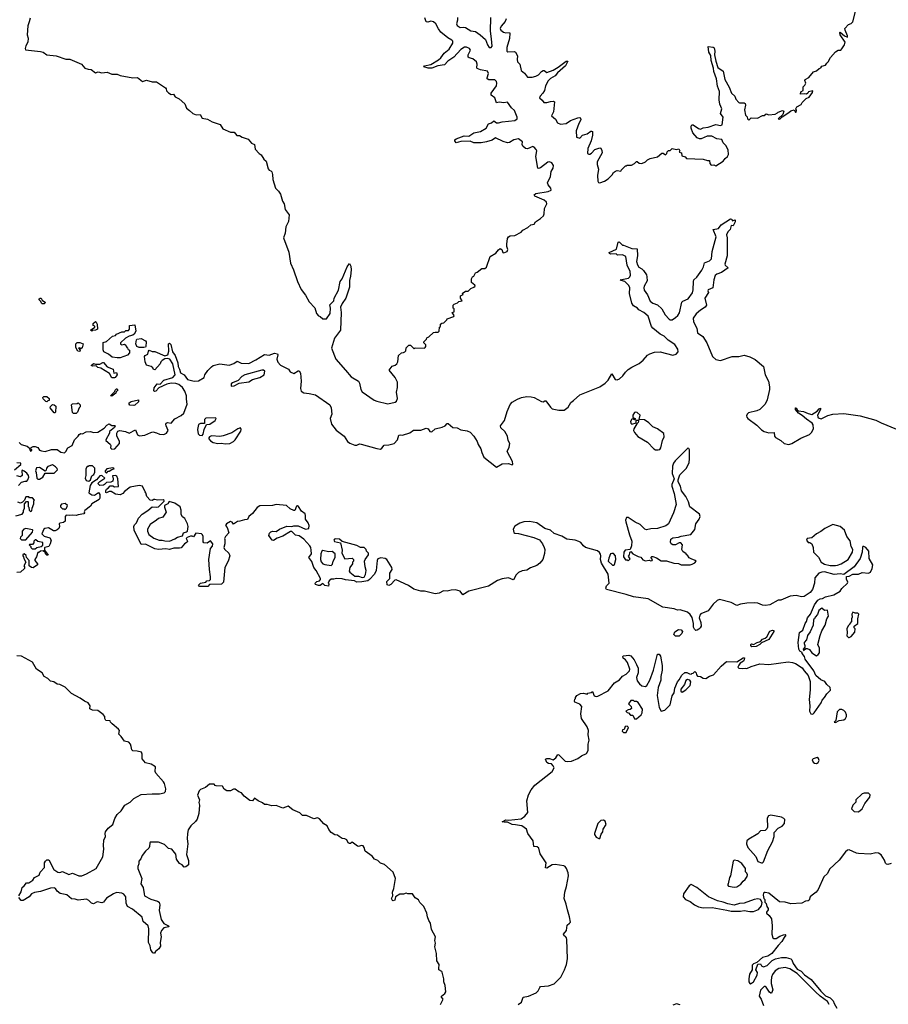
# Model space of a CAD drawing. Extents: x 2494118 to 2687960, y 757339 to 915227.
# Tile 233 of 256: x 2585866 to 2595372, y 847128 to 857900. Entities that reach past the tile are written whole.
import ezdxf

# ---------------------------------------------------------------- set-up
doc = ezdxf.new("R2010")
doc.units = 0

msp = doc.modelspace()

# ---------------------------------------------------------------- linework, layer by layer
at = {"layer": '0CON20XD'}
for points in [[(2591189, 857909), (2591179, 857881), (2591135, 857829), (2591126, 857805), (2591132, 857785), (2591162, 857762), (2591185, 857755), (2591225, 857761), (2591232, 857752), (2591228, 857695), (2591197, 857597), (2591198, 857555), (2591207, 857547), (2591282, 857552), (2591293, 857545), (2591314, 857505), (2591309, 857465), (2591315, 857440), (2591339, 857415), (2591354, 857345), (2591389, 857315), (2591422, 857272), (2591475, 857271), (2591515, 857281), (2591545, 857298), (2591577, 857333), (2591595, 857343), (2591605, 857344), (2591634, 857324), (2591705, 857348), (2591761, 857379), (2591845, 857445), (2591865, 857446), (2591839, 857395), (2591752, 857318), (2591725, 857284), (2591675, 857255), (2591650, 857230), (2591622, 857178), (2591608, 857125), (2591592, 857095), (2591562, 857065), (2591556, 857046), (2591585, 857020), (2591603, 856993), (2591635, 856993), (2591675, 857006), (2591707, 857007), (2591720, 857000), (2591707, 856893), (2591688, 856848), (2591731, 856811), (2591753, 856773), (2591785, 856757), (2591845, 856763), (2591893, 856797), (2591973, 856827), (2591995, 856829), (2592005, 856823), (2592009, 856805), (2591985, 856765), (2591957, 856685), (2591960, 856615), (2591995, 856603), (2592024, 856636), (2592077, 856653), (2592115, 856679), (2592125, 856682), (2592134, 856675), (2592136, 856635), (2592120, 856575), (2592085, 856492), (2592082, 856435), (2592095, 856427), (2592105, 856429), (2592125, 856441), (2592160, 856480), (2592215, 856499), (2592225, 856494), (2592238, 856468), (2592239, 856445), (2592186, 856345), (2592187, 856315), (2592199, 856265), (2592190, 856195), (2592192, 856135), (2592200, 856120), (2592215, 856114), (2592266, 856134), (2592305, 856160), (2592349, 856201), (2592365, 856228), (2592386, 856244), (2592405, 856250), (2592445, 856242), (2592450, 856255), (2592495, 856300), (2592505, 856300), (2592515, 856310), (2592562, 856308), (2592595, 856328), (2592615, 856348), (2592625, 856348), (2592645, 856332), (2592675, 856328), (2592716, 856344), (2592735, 856368), (2592765, 856382), (2592845, 856400), (2592895, 856440), (2592909, 856439), (2592935, 856420), (2592950, 856435), (2592952, 856455), (2592965, 856470), (2592985, 856470), (2593008, 856492), (2593055, 856480), (2593078, 856488), (2593090, 856465), (2593082, 856452), (2593110, 856445), (2593112, 856412), (2593150, 856400), (2593165, 856380), (2593345, 856374), (2593395, 856358), (2593415, 856360), (2593420, 856325), (2593435, 856310), (2593462, 856312), (2593485, 856302), (2593565, 856352), (2593585, 856382), (2593612, 856405), (2593622, 856425), (2593620, 856475), (2593595, 856522), (2593564, 856554), (2593549, 856589), (2593497, 856597), (2593442, 856625), (2593388, 856625), (2593325, 856596), (2593305, 856596), (2593279, 856609), (2593232, 856662), (2593214, 856714), (2593214, 856735), (2593222, 856748), (2593235, 856748), (2593295, 856709), (2593315, 856704), (2593345, 856717), (2593402, 856725), (2593485, 856754), (2593536, 856744), (2593555, 856750), (2593564, 856834), (2593534, 856875), (2593549, 856925), (2593528, 856975), (2593520, 857025), (2593525, 857115), (2593504, 857174), (2593493, 857253), (2593462, 857332), (2593458, 857368), (2593433, 857453), (2593429, 857509), (2593408, 857545), (2593400, 857605), (2593455, 857600), (2593465, 857592), (2593475, 857555), (2593470, 857515), (2593483, 857445), (2593508, 857378), (2593565, 857338), (2593582, 857245), (2593632, 857162), (2593655, 857095), (2593693, 857065), (2593705, 857030), (2593735, 856993), (2593745, 856989), (2593795, 856990), (2593804, 856984), (2593810, 856965), (2593800, 856915), (2593810, 856855), (2593828, 856838), (2593830, 856815), (2593845, 856800), (2593873, 856827), (2593939, 856821), (2593995, 856850), (2594015, 856850), (2594035, 856870), (2594065, 856858), (2594135, 856868), (2594159, 856881), (2594165, 856890), (2594215, 856908), (2594228, 856898), (2594216, 856864), (2594168, 856815), (2594185, 856811), (2594212, 856838), (2594285, 856884), (2594305, 856903), (2594342, 856912), (2594355, 856890), (2594365, 856890), (2594368, 856908), (2594360, 856925), (2594370, 856945), (2594418, 856972), (2594430, 856995), (2594473, 857037), (2594507, 857053), (2594543, 857105), (2594545, 857120), (2594500, 857110), (2594492, 857095), (2594475, 857084), (2594455, 857090), (2594412, 857085), (2594415, 857110), (2594440, 857125), (2594440, 857165), (2594460, 857185), (2594470, 857205), (2594458, 857235), (2594462, 857245), (2594502, 857268), (2594555, 857330), (2594585, 857342), (2594614, 857366), (2594635, 857372), (2594645, 857390), (2594685, 857402), (2594698, 857425), (2594715, 857440), (2594738, 857485), (2594795, 857548), (2594825, 857567), (2594852, 857568), (2594865, 857580), (2594894, 857626), (2594900, 857655), (2594846, 857735), (2594841, 857759), (2594845, 857762), (2594894, 857724), (2594925, 857710), (2594926, 857725), (2594900, 857785), (2594898, 857805), (2594935, 857847), (2594965, 857857), (2594982, 857875), (2595025, 858032)], [(2585980, 857915), (2585972, 857875), (2585956, 857834), (2585950, 857735), (2585958, 857698), (2585956, 857655), (2585934, 857615), (2585928, 857585), (2585931, 857571), (2586095, 857551), (2586125, 857544), (2586165, 857516), (2586265, 857504), (2586373, 857467), (2586415, 857467), (2586542, 857415), (2586579, 857369), (2586615, 857357), (2586648, 857355), (2586695, 857318), (2586725, 857329), (2586765, 857320), (2586825, 857327), (2586874, 857304), (2586935, 857303), (2586965, 857290), (2587106, 857264), (2587155, 857267), (2587212, 857222), (2587255, 857237), (2587315, 857221), (2587365, 857221), (2587463, 857153), (2587470, 857145), (2587473, 857123), (2587495, 857098), (2587525, 857080), (2587550, 857085), (2587567, 857057), (2587612, 857035), (2587675, 856978), (2587691, 856931), (2587726, 856906), (2587762, 856872), (2587799, 856859), (2587842, 856862), (2587865, 856824), (2587922, 856812), (2587972, 856782), (2588060, 856755), (2588090, 856705), (2588175, 856668), (2588215, 856670), (2588244, 856634), (2588272, 856632), (2588300, 856615), (2588365, 856592), (2588405, 856548), (2588436, 856536), (2588445, 856483), (2588488, 856435), (2588510, 856420), (2588538, 856375), (2588564, 856354), (2588585, 856268), (2588595, 856253), (2588615, 856247), (2588626, 856235), (2588634, 856205), (2588635, 856153), (2588667, 856055), (2588697, 856025), (2588720, 855990), (2588741, 855915), (2588759, 855885), (2588772, 855825), (2588814, 855765), (2588808, 855692), (2588780, 855635), (2588772, 855565), (2588753, 855515), (2588812, 855355), (2588829, 855235), (2588864, 855165), (2588905, 855035), (2588947, 854947), (2588996, 854885), (2589035, 854813), (2589095, 854746), (2589116, 854685), (2589135, 854661), (2589155, 854652), (2589185, 854626), (2589225, 854629), (2589264, 854685), (2589267, 854745), (2589261, 854779), (2589304, 854825), (2589308, 854855), (2589355, 854940), (2589373, 855035), (2589395, 855065), (2589449, 855195), (2589475, 855231), (2589489, 855205), (2589493, 855165), (2589487, 855095), (2589476, 855045), (2589476, 854975), (2589435, 854855), (2589395, 854795), (2589376, 854755), (2589385, 854695), (2589376, 854505), (2589312, 854415), (2589279, 854305), (2589326, 854185), (2589433, 854064), (2589493, 853993), (2589574, 853944), (2589584, 853924), (2589600, 853855), (2589615, 853829), (2589745, 853739), (2589776, 853726), (2589895, 853698), (2589977, 853717), (2589989, 853725), (2590002, 853755), (2589991, 853825), (2590001, 853875), (2590001, 853935), (2589976, 853986), (2589910, 854065), (2589942, 854108), (2589975, 854120), (2589993, 854135), (2590003, 854155), (2590012, 854225), (2590044, 854256), (2590065, 854258), (2590083, 854267), (2590092, 854278), (2590095, 854310), (2590125, 854340), (2590145, 854340), (2590185, 854300), (2590195, 854310), (2590295, 854307), (2590305, 854312), (2590312, 854325), (2590312, 854342), (2590290, 854365), (2590290, 854375), (2590320, 854405), (2590322, 854418), (2590345, 854430), (2590394, 854476), (2590415, 854482), (2590445, 854480), (2590457, 854493), (2590460, 854535), (2590470, 854545), (2590472, 854568), (2590485, 854580), (2590508, 854582), (2590540, 854615), (2590543, 854627), (2590618, 854652), (2590620, 854665), (2590600, 854695), (2590620, 854705), (2590620, 854735), (2590610, 854745), (2590610, 854775), (2590622, 854788), (2590658, 854802), (2590673, 854817), (2590710, 854825), (2590690, 854855), (2590692, 854878), (2590720, 854895), (2590710, 854905), (2590745, 854930), (2590775, 854930), (2590805, 854958), (2590838, 854972), (2590850, 854985), (2590846, 854996), (2590810, 855025), (2590810, 855065), (2590820, 855085), (2590838, 855095), (2590855, 855130), (2590873, 855137), (2590925, 855178), (2590955, 855178), (2590975, 855192), (2591015, 855308), (2591076, 855344), (2591105, 855382), (2591125, 855398), (2591142, 855385), (2591155, 855352), (2591165, 855350), (2591202, 855365), (2591210, 855385), (2591198, 855418), (2591197, 855445), (2591206, 855505), (2591217, 855523), (2591235, 855534), (2591285, 855538), (2591354, 855576), (2591374, 855596), (2591428, 855625), (2591460, 855655), (2591495, 855662), (2591511, 855689), (2591566, 855724), (2591598, 855755), (2591607, 855775), (2591611, 855835), (2591634, 855885), (2591632, 855905), (2591605, 855927), (2591505, 855970), (2591498, 855985), (2591515, 856000), (2591648, 856022), (2591682, 856035), (2591680, 856055), (2591648, 856095), (2591642, 856115), (2591675, 856185), (2591681, 856239), (2591704, 856276), (2591707, 856305), (2591689, 856335), (2591665, 856344), (2591645, 856340), (2591565, 856279), (2591545, 856271), (2591537, 856275), (2591515, 856405), (2591524, 856465), (2591520, 856480), (2591495, 856507), (2591481, 856511), (2591425, 856488), (2591402, 856492), (2591372, 856515), (2591366, 856535), (2591369, 856565), (2591325, 856596), (2591275, 856586), (2591225, 856556), (2591205, 856551), (2591156, 856566), (2591075, 856608), (2591037, 856583), (2590975, 856562), (2590918, 856552), (2590856, 856554), (2590835, 856552), (2590795, 856571), (2590694, 856566), (2590644, 856554), (2590628, 856575), (2590628, 856585), (2590643, 856595), (2590732, 856628), (2590783, 856627), (2590835, 856661), (2590909, 856675), (2590972, 856715), (2590995, 856761), (2591028, 856772), (2591055, 856793), (2591083, 856773), (2591105, 856771), (2591145, 856784), (2591285, 856796), (2591311, 856815), (2591309, 856835), (2591280, 856905), (2591247, 856937), (2591205, 856997), (2591165, 856989), (2591115, 856997), (2591085, 856990), (2591065, 857044), (2591027, 857075), (2591026, 857095), (2591083, 857175), (2591088, 857205), (2591083, 857225), (2591065, 857243), (2591002, 857242), (2590983, 857253), (2590981, 857265), (2590998, 857312), (2590985, 857336), (2590910, 857350), (2590874, 857365), (2590870, 857375), (2590874, 857415), (2590865, 857439), (2590825, 857473), (2590785, 857482), (2590775, 857491), (2590775, 857515), (2590799, 857565), (2590790, 857585), (2590755, 857600), (2590735, 857598), (2590695, 857574), (2590619, 857491), (2590553, 857447), (2590515, 857407), (2590443, 857397), (2590375, 857370), (2590335, 857371), (2590289, 857385), (2590295, 857396), (2590365, 857411), (2590450, 857460), (2590477, 857483), (2590511, 857535), (2590565, 857576), (2590608, 857645), (2590605, 857665), (2590596, 857675), (2590551, 857701), (2590475, 857762), (2590451, 857799)], [(2590451, 857799), (2590420, 857855), (2590395, 857877), (2590365, 857884), (2590332, 857872), (2590315, 857875), (2590300, 857920)], [(2590656, 857925), (2590659, 857895), (2590647, 857855), (2590655, 857835), (2590685, 857816), (2590725, 857819), (2590745, 857814), (2590805, 857779), (2590855, 857769), (2590907, 857735), (2590963, 857685), (2590985, 857624), (2591005, 857594), (2591025, 857594), (2591038, 857612), (2591031, 857689), (2591017, 857775), (2591023, 857925)], [(2593514, 855616), (2593544, 855655), (2593645, 855722), (2593658, 855718), (2593665, 855700), (2593695, 855710), (2593697, 855687), (2593676, 855644), (2593652, 855648), (2593643, 855605), (2593615, 855578), (2593602, 855545), (2593609, 855515), (2593610, 855315), (2593584, 855225), (2593587, 855215), (2593618, 855185), (2593548, 855135), (2593494, 855116), (2593478, 855102), (2593462, 855055), (2593452, 854968), (2593401, 854945), (2593396, 854935), (2593404, 854915), (2593365, 854855), (2593384, 854775), (2593368, 854755), (2593315, 854723), (2593268, 854682), (2593238, 854635), (2593240, 854595), (2593278, 854525), (2593285, 854475), (2593343, 854435), (2593387, 854365), (2593447, 854215), (2593485, 854184), (2593535, 854171), (2593665, 854215), (2593735, 854216), (2593795, 854228), (2593855, 854210), (2593915, 854181), (2594008, 854105), (2594026, 854015), (2594062, 853945), (2594073, 853885), (2594072, 853855), (2594048, 853742), (2594025, 853693), (2593966, 853634), (2593935, 853619), (2593843, 853597), (2593828, 853585), (2593819, 853565), (2593822, 853552), (2593835, 853536), (2593934, 853464), (2593983, 853413), (2594015, 853395), (2594065, 853381), (2594124, 853384), (2594125, 853345), (2594138, 853328), (2594196, 853296), (2594234, 853264), (2594285, 853251), (2594317, 853263), (2594415, 853321), (2594509, 853361), (2594533, 853385), (2594553, 853425), (2594548, 853468), (2594537, 853487), (2594475, 853528), (2594430, 853570), (2594391, 853595), (2594355, 853634), (2594355, 853652), (2594365, 853653), (2594378, 853628), (2594390, 853620), (2594445, 853614), (2594495, 853591), (2594535, 853582), (2594593, 853617), (2594615, 853642), (2594629, 853649), (2594629, 853635), (2594598, 853575), (2594599, 853555), (2594605, 853545), (2594636, 853534), (2594709, 853571), (2594765, 853585), (2594885, 853591), (2595065, 853567), (2595235, 853520), (2595295, 853488), (2595461, 853421)], [(2585860, 853275), (2585883, 853253), (2585948, 853235), (2585970, 853215), (2585985, 853180), (2586000, 853185), (2586000, 853195), (2585990, 853205), (2585992, 853218), (2586015, 853230), (2586035, 853231), (2586065, 853219), (2586085, 853192), (2586105, 853182), (2586145, 853176), (2586214, 853196), (2586275, 853198), (2586315, 853168), (2586357, 853163), (2586373, 853177), (2586392, 853215), (2586440, 853240), (2586466, 853304), (2586508, 853345), (2586517, 853363), (2586535, 853372), (2586555, 853370), (2586595, 853391), (2586640, 853395), (2586675, 853383), (2586722, 853388), (2586790, 853430), (2586819, 853465), (2586845, 853478), (2586875, 853460), (2586905, 853460), (2586910, 853455), (2586905, 853440), (2586850, 853395), (2586850, 853375), (2586810, 853305), (2586810, 853295), (2586856, 853256), (2586863, 853243), (2586862, 853215), (2586875, 853202), (2586908, 853205), (2586958, 853265), (2586957, 853287), (2586928, 853348), (2586928, 853375), (2586942, 853398), (2586963, 853407), (2587025, 853396), (2587065, 853377), (2587135, 853412), (2587155, 853357), (2587178, 853348), (2587237, 853353), (2587302, 853385), (2587325, 853390), (2587365, 853381), (2587395, 853366), (2587445, 853361), (2587472, 853378), (2587490, 853405), (2587468, 853455), (2587466, 853475), (2587471, 853485), (2587485, 853492), (2587525, 853486), (2587565, 853532), (2587635, 853568), (2587664, 853595), (2587701, 853695), (2587692, 853748), (2587693, 853785), (2587674, 853835), (2587647, 853877), (2587608, 853908), (2587575, 853921), (2587525, 853922), (2587475, 853913), (2587389, 853871), (2587355, 853836), (2587343, 853833), (2587335, 853840), (2587338, 853872), (2587370, 853915), (2587405, 853913), (2587443, 853955), (2587542, 853985), (2587567, 854015), (2587543, 854135), (2587508, 854185), (2587485, 854192), (2587455, 854188), (2587425, 854170), (2587410, 854155), (2587402, 854135), (2587345, 854070), (2587332, 854072), (2587325, 854090), (2587307, 854107), (2587255, 854120), (2587238, 854155), (2587231, 854215), (2587238, 854225), (2587269, 854241), (2587277, 854275), (2587285, 854283), (2587315, 854271), (2587345, 854269), (2587455, 854222), (2587486, 854234), (2587499, 854275), (2587494, 854355), (2587505, 854360), (2587520, 854345), (2587538, 854268), (2587568, 854225), (2587596, 854145), (2587600, 854105), (2587616, 854075), (2587627, 854035), (2587665, 854014), (2587704, 853964), (2587775, 853944), (2587825, 853950), (2587884, 853986), (2587892, 854015), (2587925, 854061), (2587965, 854103), (2587985, 854115), (2588056, 854134), (2588158, 854122), (2588210, 854140), (2588245, 854163), (2588292, 854142), (2588375, 854139), (2588452, 854178), (2588545, 854238), (2588595, 854230), (2588655, 854250), (2588686, 854245), (2588690, 854235), (2588680, 854185), (2588692, 854152), (2588721, 854121), (2588808, 854075), (2588828, 854048), (2588865, 854028), (2588915, 854057), (2588925, 854057), (2588938, 854032), (2588948, 853945), (2588938, 853865), (2588946, 853836), (2588975, 853818), (2589035, 853812), (2589105, 853795), (2589260, 853685), (2589274, 853654), (2589282, 853585), (2589264, 853536), (2589278, 853475), (2589331, 853411), (2589416, 853345), (2589455, 853285), (2589478, 853268), (2589535, 853245), (2589555, 853245), (2589585, 853258), (2589603, 853257), (2589775, 853209), (2589815, 853203), (2589829, 853211), (2589855, 853244), (2589905, 853248), (2589965, 853265), (2590001, 853305), (2590016, 853354), (2590029, 853359), (2590055, 853353), (2590135, 853380), (2590175, 853409), (2590258, 853411), (2590315, 853430), (2590335, 853422), (2590355, 853394), (2590375, 853391), (2590415, 853423), (2590489, 853441), (2590522, 853458), (2590545, 853481), (2590555, 853482), (2590605, 853439), (2590655, 853434), (2590695, 853412), (2590765, 853403), (2590795, 853389), (2590837, 853345), (2590874, 853285), (2590884, 853254), (2590913, 853205), (2590923, 853165), (2590945, 853114), (2591085, 853004), (2591148, 853042), (2591215, 853044), (2591255, 853031), (2591264, 853036), (2591259, 853065), (2591200, 853175), (2591224, 853225), (2591229, 853265), (2591212, 853295), (2591203, 853343), (2591175, 853396), (2591131, 853435), (2591129, 853455), (2591172, 853515), (2591201, 853615), (2591235, 853690), (2591255, 853715), (2591315, 853749), (2591357, 853765), (2591415, 853778), (2591465, 853775), (2591495, 853766), (2591575, 853721), (2591595, 853720), (2591615, 853731), (2591625, 853730), (2591675, 853660), (2591695, 853642), (2591765, 853629), (2591825, 853628), (2591870, 853660), (2591898, 853712), (2591928, 853732), (2591995, 853794), (2592215, 853884), (2592275, 853924), (2592308, 853955), (2592345, 854024), (2592383, 853963), (2592405, 853959), (2592430, 853970), (2592468, 854002), (2592495, 854042), (2592525, 854072), (2592565, 854099), (2592645, 854137), (2592688, 854175), (2592735, 854231), (2592763, 854245), (2592815, 854262), (2592875, 854265), (2593015, 854228), (2593050, 854240), (2593073, 854265), (2593070, 854295), (2593036, 854346), (2592963, 854395), (2592919, 854439), (2592875, 854460), (2592795, 854525), (2592780, 854545), (2592744, 854655), (2592697, 854697), (2592641, 854725), (2592628, 854745), (2592585, 854771), (2592565, 854800), (2592538, 854905), (2592542, 854965), (2592533, 854993), (2592487, 855037), (2592450, 855045), (2592438, 855055), (2592528, 855072), (2592545, 855085), (2592552, 855105), (2592548, 855145), (2592513, 855215), (2592499, 855309), (2592465, 855328), (2592410, 855325), (2592395, 855340), (2592334, 855334), (2592321, 855341), (2592318, 855352), (2592399, 855391), (2592414, 855466), (2592425, 855470), (2592462, 855432), (2592475, 855432), (2592567, 855397), (2592622, 855392), (2592627, 855317), (2592617, 855255), (2592627, 855217), (2592643, 855193), (2592674, 855175), (2592692, 855155), (2592725, 855107), (2592731, 855085), (2592734, 855044), (2592700, 854985), (2592695, 854965), (2592699, 854941), (2592738, 854888), (2592765, 854821), (2592795, 854797), (2592845, 854781), (2592895, 854735), (2592931, 854671), (2592975, 854624), (2592985, 854617), (2593005, 854618), (2593045, 854641), (2593069, 854665), (2593086, 854694), (2593112, 854808), (2593125, 854821), (2593182, 854845), (2593229, 854911), (2593236, 854944), (2593239, 855035), (2593245, 855053), (2593277, 855083), (2593331, 855159), (2593351, 855195), (2593361, 855239), (2593417, 855263), (2593437, 855284), (2593446, 855365), (2593488, 855525), (2593457, 855605), (2593514, 855616)], [(2586135, 854792), (2586113, 854793), (2586105, 854800), (2586098, 854818), (2586080, 854835), (2586080, 854845), (2586090, 854855), (2586100, 854855), (2586112, 854832), (2586150, 854805), (2586135, 854792)], [(2586655, 854492), (2586640, 854505), (2586690, 854535), (2586688, 854548), (2586670, 854555), (2586670, 854575), (2586695, 854598), (2586705, 854592), (2586715, 854570), (2586718, 854515), (2586695, 854502), (2586665, 854500), (2586655, 854492)], [(2586935, 854199), (2586878, 854208), (2586840, 854240), (2586787, 854267), (2586781, 854289), (2586781, 854369), (2586815, 854381), (2586883, 854437), (2586914, 854446), (2586925, 854460), (2586985, 854484), (2587012, 854485), (2587029, 854501), (2587059, 854501), (2587069, 854515), (2587067, 854553), (2587125, 854560), (2587137, 854493), (2587119, 854461), (2587105, 854449), (2587065, 854438), (2587024, 854416), (2586970, 854365), (2586971, 854351), (2586985, 854342), (2587015, 854350), (2587028, 854338), (2587030, 854325), (2587048, 854308), (2587052, 854292), (2587070, 854285), (2587067, 854255), (2587045, 854228), (2586965, 854202), (2586935, 854199)], [(2586525, 854270), (2586502, 854275), (2586482, 854315), (2586480, 854355), (2586495, 854370), (2586525, 854370), (2586560, 854355), (2586549, 854311), (2586535, 854300), (2586525, 854310), (2586510, 854305), (2586530, 854285), (2586525, 854270)], [(2587225, 854314), (2587175, 854314), (2587150, 854325), (2587138, 854355), (2587143, 854397), (2587150, 854405), (2587195, 854412), (2587242, 854385), (2587250, 854375), (2587248, 854325), (2587242, 854318), (2587225, 854314)], [(2586875, 853980), (2586848, 854028), (2586755, 854088), (2586720, 854095), (2586702, 854112), (2586665, 854108), (2586650, 854115), (2586675, 854138), (2586695, 854130), (2586725, 854130), (2586745, 854132), (2586775, 854150), (2586785, 854148), (2586823, 854103), (2586890, 854075), (2586895, 854032), (2586925, 854040), (2586932, 854015), (2586913, 853987), (2586905, 853983), (2586875, 853980)], [(2588185, 853890), (2588215, 853893), (2588268, 853922), (2588375, 853939), (2588416, 853964), (2588496, 853984), (2588542, 854015), (2588550, 854055), (2588536, 854066), (2588515, 854067), (2588332, 854015), (2588298, 853995), (2588256, 853954), (2588195, 853928), (2588182, 853915), (2588180, 853895), (2588185, 853890)], [(2586875, 853782), (2586860, 853785), (2586908, 853832), (2586910, 853845), (2586925, 853860), (2586935, 853860), (2586940, 853845), (2586922, 853828), (2586920, 853815), (2586875, 853782)], [(2586165, 853720), (2586152, 853722), (2586122, 853752), (2586120, 853765), (2586132, 853778), (2586165, 853777), (2586188, 853755), (2586188, 853732), (2586175, 853730), (2586165, 853720)], [(2586485, 853590), (2586455, 853590), (2586443, 853603), (2586433, 853685), (2586445, 853698), (2586495, 853702), (2586505, 853710), (2586530, 853685), (2586530, 853665), (2586518, 853652), (2586500, 853605), (2586485, 853590)], [(2587115, 853678), (2587073, 853683), (2587063, 853693), (2587065, 853710), (2587085, 853722), (2587165, 853740), (2587165, 853720), (2587125, 853682), (2587115, 853678)], [(2586255, 853600), (2586245, 853600), (2586200, 853655), (2586202, 853668), (2586225, 853690), (2586245, 853688), (2586262, 853672), (2586260, 853605), (2586255, 853600)], [(2592855, 853194), (2592871, 853199), (2592883, 853217), (2592901, 853295), (2592920, 853335), (2592914, 853374), (2592845, 853424), (2592796, 853445), (2592750, 853490), (2592705, 853522), (2592646, 853526), (2592656, 853575), (2592625, 853602), (2592605, 853607), (2592595, 853602), (2592577, 853575), (2592575, 853560), (2592577, 853547), (2592601, 853535), (2592603, 853525), (2592595, 853522), (2592575, 853532), (2592565, 853530), (2592552, 853505), (2592555, 853485), (2592565, 853473), (2592612, 853488), (2592612, 853518), (2592620, 853520), (2592639, 853519), (2592639, 853509), (2592635, 853493), (2592620, 853480), (2592588, 853425), (2592585, 853405), (2592593, 853383), (2592631, 853341), (2592738, 853278), (2592805, 853204), (2592825, 853195), (2592855, 853194)], [(2587865, 853351), (2587876, 853364), (2587884, 853415), (2587910, 853470), (2587948, 853475), (2588007, 853515), (2588018, 853535), (2588010, 853545), (2587905, 853542), (2587888, 853525), (2587888, 853482), (2587845, 853483), (2587825, 853470), (2587812, 853415), (2587820, 853370), (2587835, 853354), (2587865, 853351)], [(2588115, 853259), (2588165, 853262), (2588207, 853284), (2588226, 853304), (2588285, 853398), (2588290, 853415), (2588283, 853433), (2588253, 853425), (2588189, 853381), (2588095, 853347), (2588055, 853339), (2587964, 853346), (2587945, 853338), (2587938, 853325), (2587938, 853315), (2587953, 853293), (2587983, 853273), (2588035, 853264), (2588075, 853268), (2588115, 853259)], [(2593105, 851936), (2593203, 851937), (2593225, 851943), (2593255, 851958), (2593270, 851975), (2593260, 851985), (2593215, 852000), (2593194, 852014), (2593175, 852040), (2593164, 852044), (2593160, 852055), (2593125, 852082), (2593113, 852105), (2593120, 852155), (2593100, 852175), (2593085, 852178), (2593045, 852153), (2593014, 852154), (2592997, 852167), (2592988, 852185), (2592992, 852215), (2593015, 852232), (2593075, 852237), (2593105, 852251), (2593211, 852269), (2593256, 852324), (2593267, 852383), (2593303, 852437), (2593313, 852465), (2593305, 852490), (2593199, 852569), (2593184, 852625), (2593155, 852684), (2593108, 852745), (2593097, 852795), (2593072, 852845), (2593072, 852865), (2593090, 852920), (2593165, 852995), (2593191, 853055), (2593198, 853095), (2593195, 853195), (2593190, 853210), (2593179, 853211), (2593040, 853075), (2593022, 853048), (2593011, 853015), (2593007, 852935), (2593028, 852875), (2593004, 852816), (2593004, 852795), (2593030, 852715), (2593049, 852595), (2593021, 852505), (2592965, 852385), (2592936, 852364), (2592847, 852333), (2592775, 852329), (2592725, 852317), (2592706, 852325), (2592655, 852378), (2592601, 852401), (2592525, 852454), (2592506, 852454), (2592496, 852425), (2592499, 852405), (2592538, 852265), (2592567, 852195), (2592560, 852145), (2592548, 852102), (2592494, 852096), (2592478, 852075), (2592473, 852023), (2592495, 851990), (2592515, 851990), (2592525, 851980), (2592547, 852003), (2592532, 852022), (2592530, 852035), (2592540, 852045), (2592542, 852068), (2592555, 852080), (2592575, 852058), (2592635, 852027), (2592665, 852020), (2592685, 851990), (2592715, 851978), (2592755, 851988), (2592775, 851978), (2592788, 851982), (2592790, 851995), (2592772, 852015), (2592783, 852027), (2592795, 852028), (2592835, 852013), (2592885, 851981), (2592945, 851980), (2593025, 851954), (2593075, 851949), (2593105, 851936)], [(2585808, 852975), (2585880, 853035), (2585878, 853048), (2585835, 853050)], [(2585852, 852805), (2585885, 852840), (2585925, 852852), (2585945, 852852), (2585956, 852864), (2585966, 852895), (2585964, 852915), (2585945, 852940), (2585915, 852962), (2585895, 852970), (2585890, 852965), (2585892, 852915), (2585875, 852898), (2585835, 852910)], [(2586085, 852872), (2586118, 852895), (2586145, 852940), (2586245, 852940), (2586280, 852975), (2586278, 852988), (2586259, 853009), (2586225, 853030), (2586175, 853010), (2586160, 852995), (2586158, 852972), (2586145, 852960), (2586085, 853000), (2586052, 852998), (2586040, 852965), (2586048, 852945), (2586053, 852885), (2586065, 852873), (2586085, 852872)], [(2586625, 852852), (2586643, 852865), (2586655, 852910), (2586678, 852925), (2586689, 852951), (2586690, 852995), (2586665, 853020), (2586625, 853020), (2586615, 853010), (2586605, 853010), (2586590, 852985), (2586592, 852915), (2586582, 852885), (2586595, 852858), (2586625, 852852)], [(2586815, 852940), (2586835, 852960), (2586845, 852960), (2586875, 852980), (2586900, 852985), (2586885, 852998), (2586820, 852985), (2586802, 852965), (2586803, 852953), (2586815, 852940)], [(2590180, 851670), (2590121, 851711), (2589985, 851770), (2589971, 851769), (2589928, 851722), (2589905, 851710), (2589887, 851717), (2589883, 851755), (2589917, 851785), (2589916, 851845), (2589942, 851885), (2589939, 851905), (2589884, 851994), (2589865, 852006), (2589817, 852013), (2589787, 852003), (2589778, 851985), (2589767, 851875), (2589750, 851835), (2589696, 851775), (2589675, 851762), (2589611, 851749), (2589555, 851748), (2589529, 851759), (2589432, 851772), (2589395, 851784), (2589335, 851787), (2589305, 851778), (2589275, 851780), (2589255, 851760), (2589243, 851737), (2589250, 851725), (2589247, 851703), (2589205, 851710), (2589185, 851730), (2589155, 851708), (2589135, 851708), (2589105, 851720), (2589100, 851735), (2589120, 851755), (2589148, 851762), (2589160, 851775), (2589160, 851785), (2589111, 851875), (2589086, 851905), (2589064, 851974), (2589032, 852015), (2589060, 852055), (2589057, 852095), (2589052, 852125), (2589043, 852143), (2588976, 852216), (2588925, 852253), (2588885, 852262), (2588845, 852301), (2588831, 852299), (2588745, 852249), (2588684, 852226), (2588645, 852202), (2588630, 852205), (2588592, 852255), (2588599, 852281), (2588614, 852296), (2588635, 852303), (2588675, 852302), (2588710, 852325), (2588791, 852359), (2588845, 852357), (2588865, 852363), (2588915, 852364), (2588995, 852327), (2589030, 852335), (2589034, 852365), (2589024, 852395), (2588996, 852436), (2588996, 852475), (2588990, 852495), (2588952, 852522), (2588918, 852575), (2588905, 852582), (2588894, 852576), (2588878, 852532), (2588865, 852529), (2588825, 852549), (2588785, 852586), (2588675, 852597), (2588634, 852584), (2588495, 852580), (2588466, 852564), (2588414, 852496), (2588374, 852466), (2588359, 852431), (2588325, 852429), (2588274, 852414), (2588251, 852409), (2588205, 852380), (2588193, 852403), (2588175, 852409), (2588130, 852385), (2588122, 852375), (2588120, 852365), (2588138, 852345), (2588156, 852285), (2588118, 852245), (2588108, 852225), (2588113, 852213), (2588113, 852165), (2588100, 852125), (2588108, 852108), (2588156, 852065), (2588167, 852035), (2588148, 851975), (2588112, 851905), (2588098, 851745), (2588075, 851724), (2587945, 851720), (2587925, 851700), (2587835, 851700), (2587823, 851713), (2587845, 851736), (2587902, 851748), (2587915, 851759), (2587944, 851766), (2587953, 851777), (2587956, 851805), (2587944, 851885), (2587937, 851995), (2587954, 852116), (2587975, 852140), (2587980, 852165), (2587955, 852198), (2587917, 852173), (2587882, 852175), (2587873, 852187), (2587873, 852245), (2587867, 852265), (2587855, 852276), (2587795, 852282), (2587768, 852242), (2587755, 852250), (2587735, 852250), (2587700, 852235), (2587690, 852225), (2587703, 852195), (2587700, 852185), (2587670, 852165), (2587635, 852123), (2587615, 852117), (2587555, 852118), (2587505, 852104), (2587465, 852111), (2587385, 852104), (2587345, 852112), (2587245, 852161), (2587195, 852160), (2587119, 852315), (2587116, 852354), (2587124, 852375), (2587145, 852397), (2587168, 852445), (2587205, 852491), (2587268, 852532), (2587315, 852572), (2587365, 852568), (2587385, 852572), (2587448, 852632), (2587448, 852638), (2587435, 852648), (2587375, 852642), (2587345, 852652), (2587335, 852652), (2587315, 852638), (2587295, 852642), (2587257, 852685), (2587248, 852725), (2587238, 852735), (2587210, 852795), (2587175, 852802), (2587075, 852784), (2587012, 852739), (2586995, 852717), (2586965, 852700), (2586915, 852710), (2586869, 852739), (2586845, 852737), (2586815, 852722), (2586808, 852728), (2586808, 852745), (2586817, 852763), (2586836, 852774), (2586855, 852800), (2586885, 852800), (2586905, 852790), (2586948, 852792), (2586942, 852875), (2586930, 852905), (2586915, 852912), (2586882, 852908), (2586890, 852875), (2586887, 852853), (2586865, 852842), (2586815, 852838), (2586796, 852814), (2586782, 852808), (2586743, 852803), (2586722, 852825), (2586742, 852848), (2586797, 852883), (2586765, 852914), (2586742, 852908), (2586706, 852864), (2586655, 852833), (2586636, 852805), (2586623, 852723), (2586655, 852702), (2586685, 852698), (2586728, 852728), (2586742, 852705), (2586742, 852665), (2586735, 852650), (2586657, 852603), (2586642, 852578), (2586581, 852529), (2586572, 852515), (2586576, 852505), (2586568, 852495), (2586506, 852484), (2586485, 852474), (2586445, 852481), (2586414, 852474), (2586375, 852480), (2586366, 852464), (2586365, 852412), (2586345, 852399), (2586307, 852393), (2586300, 852385), (2586302, 852355), (2586296, 852335), (2586275, 852317), (2586255, 852308), (2586238, 852308), (2586182, 852342), (2586140, 852335), (2586130, 852325), (2586110, 852275), (2586135, 852250), (2586195, 852230), (2586210, 852205), (2586201, 852165), (2586185, 852137), (2586143, 852127), (2586138, 852122), (2586138, 852098), (2586178, 852042), (2586165, 852040), (2586150, 852055), (2586148, 852068), (2586125, 852090), (2586093, 852087), (2586075, 852070), (2586065, 852070), (2586052, 852025), (2586032, 851995), (2586033, 851983), (2586062, 851945), (2586060, 851935), (2586015, 851904), (2585995, 851907), (2585970, 851925), (2585970, 851985), (2585940, 852015), (2585938, 852038), (2585917, 852057), (2585902, 852048), (2585900, 852035), (2585910, 852025), (2585912, 852005), (2585932, 851965), (2585912, 851925), (2585920, 851915), (2585918, 851895), (2585876, 851854), (2585837, 851853)], [(2585825, 852472), (2585895, 852490), (2585907, 852513), (2585908, 852532), (2585920, 852555), (2585920, 852605), (2585942, 852628), (2585955, 852630), (2585960, 852625), (2585960, 852575), (2585967, 852567), (2585972, 852535), (2585985, 852520), (2586000, 852525), (2586003, 852557), (2586020, 852605), (2586020, 852635), (2586030, 852645), (2586005, 852670), (2585975, 852670), (2585965, 852680), (2585935, 852680), (2585918, 852642), (2585898, 852622), (2585875, 852612), (2585845, 852620)], [(2587505, 852193), (2587565, 852219), (2587595, 852240), (2587647, 852253), (2587658, 852285), (2587693, 852297), (2587704, 852306), (2587711, 852355), (2587703, 852385), (2587673, 852443), (2587650, 852460), (2587634, 852485), (2587634, 852535), (2587622, 852572), (2587565, 852610), (2587502, 852628), (2587486, 852604), (2587452, 852585), (2587451, 852565), (2587468, 852512), (2587434, 852456), (2587385, 852444), (2587365, 852423), (2587294, 852376), (2587267, 852325), (2587264, 852305), (2587278, 852268), (2587335, 852228), (2587394, 852204), (2587425, 852206), (2587455, 852197), (2587505, 852193)], [(2586365, 852540), (2586380, 852555), (2586390, 852585), (2586366, 852606), (2586325, 852598), (2586312, 852585), (2586312, 852572), (2586335, 852550), (2586355, 852550), (2586365, 852540)], [(2591322, 847125), (2591359, 847151), (2591378, 847205), (2591435, 847217), (2591518, 847252), (2591541, 847275), (2591557, 847313), (2591567, 847323), (2591655, 847330), (2591717, 847353), (2591790, 847425), (2591830, 847505), (2591852, 847565), (2591863, 847625), (2591854, 847835), (2591851, 847855), (2591839, 847869), (2591825, 847877), (2591817, 847895), (2591850, 847935), (2591856, 847994), (2591885, 848014), (2591893, 848027), (2591885, 848085), (2591860, 848160), (2591848, 848225), (2591825, 848285), (2591833, 848355), (2591852, 848418), (2591872, 848535), (2591869, 848565), (2591852, 848612), (2591836, 848635), (2591822, 848642), (2591725, 848658), (2591695, 848652), (2591635, 848619), (2591620, 848620), (2591629, 848675), (2591564, 848775), (2591546, 848836), (2591530, 848850), (2591492, 848855), (2591486, 848916), (2591428, 848995), (2591411, 849045), (2591360, 849080), (2591335, 849083), (2591293, 849093), (2591255, 849095), (2591205, 849119), (2591169, 849119), (2591148, 849125), (2591185, 849146), (2591215, 849141), (2591355, 849156), (2591395, 849185), (2591428, 849225), (2591415, 849355), (2591435, 849421), (2591462, 849475), (2591505, 849524), (2591692, 849675), (2591714, 849715), (2591706, 849735), (2591685, 849759), (2591655, 849762), (2591634, 849775), (2591621, 849809), (2591635, 849817), (2591664, 849816), (2591705, 849802), (2591732, 849825), (2591755, 849860), (2591765, 849858), (2591835, 849789), (2591865, 849784), (2591905, 849789), (2591974, 849816), (2592016, 849845), (2592069, 849871), (2592087, 849903), (2592087, 849975), (2592097, 850017), (2592086, 850075), (2592092, 850125), (2592078, 850165), (2592013, 850255), (2592009, 850305), (2592017, 850387), (2591995, 850411), (2591942, 850435), (2591938, 850445), (2591940, 850465), (2591950, 850475), (2591950, 850485), (2591965, 850508), (2592005, 850527), (2592035, 850532), (2592075, 850520), (2592085, 850530), (2592122, 850538), (2592135, 850550), (2592154, 850504), (2592175, 850496), (2592195, 850499), (2592305, 850558), (2592376, 850645), (2592432, 850678), (2592463, 850717), (2592505, 850741), (2592540, 850775), (2592542, 850795), (2592517, 850867), (2592496, 850896), (2592470, 850915), (2592467, 850933), (2592475, 850942), (2592534, 850946), (2592555, 850939), (2592592, 850895), (2592616, 850845), (2592636, 850804), (2592634, 850755), (2592617, 850705), (2592624, 850665), (2592648, 850635), (2592675, 850613), (2592715, 850606), (2592730, 850615), (2592764, 850675), (2592802, 850785), (2592845, 850958), (2592865, 850960), (2592878, 850938), (2592899, 850835), (2592898, 850785), (2592881, 850715), (2592882, 850675), (2592854, 850595), (2592842, 850505), (2592866, 850375), (2592886, 850336), (2592925, 850347), (2592986, 850404), (2593007, 850503), (2593029, 850535), (2593035, 850588), (2593066, 850655), (2593083, 850677), (2593113, 850727), (2593145, 850757), (2593169, 850759), (2593195, 850742), (2593215, 850740), (2593222, 850748), (2593235, 850750), (2593255, 850770), (2593270, 850755), (2593273, 850733), (2593285, 850718), (2593315, 850713), (2593346, 850696), (2593376, 850694), (2593415, 850718), (2593459, 850731), (2593542, 850828), (2593603, 850877), (2593715, 850876), (2593785, 850920), (2593797, 850917), (2593793, 850895), (2593787, 850883), (2593750, 850860), (2593735, 850839), (2593726, 850815), (2593737, 850807), (2593775, 850802), (2593805, 850806), (2593825, 850800), (2593870, 850825), (2593965, 850851), (2594065, 850847), (2594275, 850874), (2594325, 850868), (2594355, 850858), (2594428, 850808), (2594452, 850775), (2594495, 850725), (2594518, 850658), (2594518, 850568), (2594507, 850463), (2594513, 850395), (2594509, 850335), (2594525, 850306), (2594545, 850303), (2594562, 850315), (2594636, 850425), (2594649, 850455), (2594675, 850484), (2594699, 850525), (2594738, 850565), (2594734, 850594), (2594698, 850625), (2594679, 850659), (2594635, 850677), (2594580, 850725), (2594556, 850775), (2594463, 850903), (2594454, 850934), (2594430, 850965), (2594428, 850978), (2594405, 850992), (2594394, 851015), (2594384, 851085), (2594400, 851195), (2594438, 851222), (2594462, 851295), (2594476, 851315), (2594486, 851355), (2594520, 851395), (2594565, 851500), (2594600, 851550), (2594625, 851563), (2594653, 851567), (2594683, 851587), (2594775, 851609), (2594845, 851646), (2594863, 851677), (2594926, 851735), (2594928, 851748), (2594915, 851778), (2594913, 851807), (2594945, 851811), (2594985, 851832), (2595045, 851832), (2595085, 851851), (2595155, 851843), (2595177, 851855), (2595195, 851895), (2595201, 851935), (2595162, 852005), (2595158, 852085), (2595127, 852125), (2595105, 852138), (2595094, 852136), (2595088, 852125), (2595086, 852075), (2595064, 852006), (2594997, 851913), (2594885, 851830), (2594845, 851839), (2594779, 851831), (2594675, 851858), (2594645, 851857), (2594610, 851845), (2594569, 851795), (2594565, 851735), (2594543, 851665), (2594516, 851634), (2594450, 851590), (2594423, 851587), (2594365, 851601), (2594297, 851593), (2594195, 851551), (2594165, 851549), (2594075, 851499), (2594029, 851491), (2593995, 851496), (2593945, 851517), (2593905, 851521), (2593825, 851517), (2593755, 851506), (2593715, 851492), (2593653, 851525), (2593525, 851556), (2593499, 851545), (2593456, 851505), (2593399, 851431), (2593320, 851400), (2593310, 851385), (2593304, 851355), (2593321, 851305), (2593323, 851265), (2593314, 851246), (2593299, 851231), (2593280, 851220), (2593265, 851219), (2593252, 851232), (2593241, 851255), (2593240, 851295), (2593225, 851360), (2593205, 851394), (2593175, 851418), (2593095, 851443), (2593065, 851441), (2593028, 851455), (2592905, 851474), (2592745, 851563), (2592585, 851585), (2592502, 851612), (2592287, 851667), (2592282, 851682), (2592288, 851705), (2592319, 851735), (2592308, 851835), (2592235, 851955), (2592222, 851995), (2592227, 852035), (2592223, 852053), (2592212, 852072), (2592188, 852088), (2592058, 852125), (2592035, 852144), (2592009, 852179), (2591985, 852192), (2591945, 852205), (2591855, 852215), (2591798, 852248), (2591715, 852280), (2591675, 852315), (2591615, 852335), (2591525, 852395), (2591445, 852409), (2591385, 852405), (2591340, 852390), (2591285, 852358), (2591268, 852325), (2591275, 852290), (2591285, 852282), (2591325, 852279), (2591493, 852235), (2591555, 852210), (2591588, 852165), (2591606, 852125), (2591613, 852103), (2591610, 852060), (2591592, 851995), (2591560, 851955), (2591525, 851930), (2591455, 851903), (2591415, 851879), (2591365, 851869), (2591325, 851852), (2591297, 851823), (2591275, 851774), (2591265, 851772), (2591215, 851794), (2591145, 851783), (2591097, 851763), (2590995, 851702), (2590781, 851649), (2590715, 851609), (2590687, 851647), (2590635, 851664), (2590590, 851660), (2590545, 851649), (2590505, 851650), (2590456, 851625), (2590415, 851619), (2590295, 851646), (2590255, 851649), (2590180, 851670)], [(2585888, 852208), (2585935, 852210), (2586008, 852292), (2586010, 852315), (2586005, 852320), (2585934, 852334), (2585913, 852327), (2585894, 852306), (2585892, 852258), (2585875, 852240), (2585873, 852223), (2585888, 852208)], [(2594795, 851927), (2594815, 851932), (2594855, 851948), (2594933, 851995), (2594979, 852075), (2594984, 852104), (2594967, 852135), (2594955, 852200), (2594917, 852245), (2594892, 852315), (2594847, 852355), (2594765, 852377), (2594676, 852334), (2594635, 852300), (2594587, 852275), (2594535, 852230), (2594485, 852223), (2594478, 852205), (2594495, 852181), (2594515, 852182), (2594536, 852166), (2594549, 852125), (2594555, 852075), (2594609, 852019), (2594636, 851966), (2594674, 851944), (2594735, 851930), (2594795, 851927)], [(2586002, 852112), (2586035, 852112), (2586055, 852127), (2586102, 852138), (2586119, 852151), (2586119, 852179), (2586065, 852192), (2586045, 852210), (2586035, 852210), (2586020, 852195), (2586020, 852175), (2586005, 852160), (2585975, 852160), (2585970, 852155), (2585988, 852138), (2585990, 852125), (2586002, 852112)], [(2589615, 851798), (2589635, 851802), (2589649, 851831), (2589657, 851875), (2589646, 851915), (2589641, 851975), (2589647, 851995), (2589682, 852045), (2589682, 852062), (2589663, 852085), (2589657, 852105), (2589635, 852126), (2589595, 852126), (2589555, 852149), (2589395, 852190), (2589365, 852218), (2589325, 852220), (2589310, 852215), (2589304, 852205), (2589312, 852192), (2589378, 852178), (2589396, 852095), (2589393, 852065), (2589425, 852000), (2589505, 852010), (2589520, 851995), (2589520, 851975), (2589510, 851965), (2589508, 851945), (2589479, 851905), (2589473, 851865), (2589480, 851855), (2589535, 851812), (2589575, 851812), (2589615, 851798)], [(2589275, 851930), (2589288, 851942), (2589297, 851975), (2589319, 852015), (2589318, 852058), (2589285, 852083), (2589245, 852078), (2589185, 852093), (2589174, 852086), (2589162, 852058), (2589159, 851995), (2589165, 851968), (2589185, 851947), (2589205, 851939), (2589275, 851930)], [(2592352, 851932), (2592365, 851932), (2592375, 851940), (2592392, 851995), (2592387, 852035), (2592365, 852060), (2592345, 852060), (2592333, 852055), (2592313, 852007), (2592306, 851975), (2592352, 851932)], [(2594585, 850942), (2594606, 850954), (2594618, 850972), (2594618, 851025), (2594601, 851065), (2594626, 851164), (2594646, 851214), (2594682, 851275), (2594700, 851345), (2594719, 851375), (2594705, 851440), (2594675, 851438), (2594645, 851460), (2594612, 851438), (2594596, 851394), (2594570, 851365), (2594566, 851344), (2594553, 851337), (2594548, 851275), (2594517, 851203), (2594486, 851164), (2594476, 851115), (2594453, 851085), (2594450, 851075), (2594460, 851055), (2594460, 851035), (2594440, 851015), (2594445, 851000), (2594468, 851022), (2594485, 851022), (2594511, 851011), (2594535, 850972), (2594585, 850942)], [(2594935, 851140), (2594945, 851142), (2594965, 851150), (2595005, 851200), (2595010, 851235), (2595000, 851245), (2595000, 851265), (2595040, 851295), (2595038, 851345), (2595048, 851395), (2595037, 851407), (2595008, 851408), (2594985, 851418), (2594972, 851395), (2594978, 851365), (2594970, 851345), (2594970, 851315), (2594950, 851295), (2594950, 851285), (2594933, 851267), (2594918, 851235), (2594922, 851195), (2594918, 851158), (2594935, 851140)], [(2593085, 851154), (2593044, 851154), (2593024, 851175), (2593035, 851204), (2593075, 851230), (2593105, 851226), (2593120, 851205), (2593114, 851185), (2593085, 851154)], [(2593878, 851038), (2593867, 851055), (2593867, 851065), (2593875, 851071), (2593897, 851063), (2593938, 851085), (2593974, 851096), (2593995, 851122), (2594025, 851132), (2594042, 851148), (2594075, 851209), (2594105, 851222), (2594118, 851218), (2594118, 851205), (2594065, 851119), (2593986, 851084), (2593967, 851063), (2593925, 851044), (2593878, 851038)], [(2585858, 848315), (2585883, 848357), (2585895, 848407), (2585916, 848424), (2585940, 848455), (2585965, 848458), (2586010, 848485), (2586030, 848515), (2586079, 848541), (2586092, 848575), (2586137, 848623), (2586138, 848675), (2586148, 848695), (2586165, 848710), (2586185, 848710), (2586241, 848601), (2586285, 848573), (2586305, 848571), (2586335, 848580), (2586405, 848547), (2586445, 848563), (2586515, 848533), (2586545, 848533), (2586598, 848555), (2586705, 848614), (2586778, 848742), (2586789, 848825), (2586784, 848865), (2586787, 848925), (2586807, 848965), (2586801, 848995), (2586806, 849014), (2586834, 849056), (2586887, 849095), (2586908, 849162), (2586934, 849206), (2586976, 849245), (2587017, 849305), (2587075, 849340), (2587115, 849378), (2587196, 849424), (2587315, 849432), (2587395, 849429), (2587447, 849443), (2587461, 849455), (2587464, 849486), (2587452, 849545), (2587442, 849562), (2587355, 849658), (2587349, 849675), (2587352, 849725), (2587305, 849754), (2587245, 849768), (2587207, 849815), (2587207, 849865), (2587198, 849885), (2587153, 849897), (2587105, 849900), (2587093, 849913), (2587087, 849947), (2587080, 849975), (2587060, 849995), (2587012, 850005), (2586978, 850058), (2586952, 850085), (2586958, 850125), (2586949, 850139), (2586880, 850195), (2586860, 850215), (2586855, 850230), (2586811, 850231), (2586798, 850255), (2586798, 850275), (2586780, 850300), (2586722, 850342), (2586665, 850344), (2586635, 850362), (2586637, 850395), (2586615, 850427), (2586575, 850443), (2586528, 850478), (2586435, 850528), (2586365, 850598), (2586307, 850627), (2586275, 850632), (2586240, 850655), (2586205, 850662), (2586174, 850694), (2586135, 850713), (2586112, 850755), (2586052, 850795), (2586005, 850872), (2585885, 850938), (2585835, 850940)], [(2593115, 850544), (2593155, 850568), (2593204, 850615), (2593211, 850655), (2593200, 850675), (2593175, 850682), (2593155, 850670), (2593142, 850625), (2593103, 850575), (2593101, 850555), (2593115, 850544)], [(2592595, 850250), (2592615, 850252), (2592669, 850295), (2592678, 850315), (2592682, 850355), (2592635, 850430), (2592615, 850442), (2592595, 850440), (2592585, 850450), (2592555, 850450), (2592530, 850415), (2592557, 850387), (2592560, 850365), (2592548, 850352), (2592525, 850350), (2592500, 850335), (2592515, 850320), (2592528, 850318), (2592552, 850292), (2592575, 850290), (2592595, 850250)], [(2594795, 850210), (2594836, 850234), (2594885, 850239), (2594905, 850253), (2594916, 850275), (2594914, 850295), (2594902, 850325), (2594885, 850342), (2594862, 850352), (2594838, 850352), (2594812, 850328), (2594797, 850233), (2594780, 850215), (2594795, 850210)], [(2592505, 850100), (2592530, 850155), (2592515, 850170), (2592494, 850166), (2592480, 850135), (2592465, 850130), (2592460, 850115), (2592475, 850100), (2592505, 850100)], [(2594585, 849764), (2594606, 849775), (2594614, 849795), (2594608, 849818), (2594595, 849828), (2594548, 849815), (2594537, 849803), (2594548, 849778), (2594566, 849766), (2594585, 849764)], [(2589423, 848937), (2589395, 848943), (2589362, 848962), (2589345, 848980), (2589315, 848982), (2589275, 849008), (2589249, 849039), (2589230, 849080), (2589194, 849104), (2589146, 849156), (2589125, 849168), (2589085, 849158), (2589005, 849192), (2588963, 849195), (2588931, 849221), (2588856, 849256), (2588805, 849297), (2588746, 849274), (2588675, 849304), (2588625, 849299), (2588576, 849314), (2588545, 849312), (2588525, 849331), (2588475, 849354), (2588435, 849382), (2588415, 849353), (2588386, 849356), (2588322, 849405), (2588295, 849442), (2588264, 849454), (2588225, 849483), (2588205, 849480), (2588175, 849462), (2588135, 849464), (2588105, 849483), (2588085, 849516), (2588017, 849517), (2588005, 849522), (2587995, 849538), (2587943, 849537), (2587900, 849500), (2587845, 849478), (2587832, 849465), (2587813, 849415), (2587834, 849365), (2587828, 849335), (2587833, 849305), (2587828, 849215), (2587808, 849152), (2587792, 849128), (2587738, 849082), (2587712, 849035), (2587702, 848995), (2587698, 848938), (2587707, 848885), (2587692, 848765), (2587715, 848700), (2587715, 848652), (2587685, 848631), (2587665, 848627), (2587645, 848652), (2587617, 848667), (2587584, 848714), (2587575, 848770), (2587530, 848825), (2587494, 848834), (2587452, 848875), (2587385, 848903), (2587295, 848903), (2587289, 848895), (2587288, 848855), (2587279, 848835), (2587244, 848805), (2587206, 848754), (2587191, 848719), (2587169, 848695), (2587169, 848665), (2587158, 848635), (2587158, 848615), (2587203, 848503), (2587194, 848445), (2587216, 848405), (2587227, 848335), (2587233, 848315), (2587302, 848278), (2587376, 848256), (2587392, 848245), (2587399, 848215), (2587393, 848153), (2587414, 848055), (2587443, 848013), (2587495, 847988), (2587498, 847975), (2587444, 847966), (2587417, 847935), (2587409, 847905), (2587416, 847865), (2587404, 847805), (2587406, 847764), (2587388, 847735), (2587353, 847705), (2587342, 847688), (2587335, 847687), (2587325, 847691), (2587301, 847725), (2587296, 847766), (2587276, 847805), (2587281, 847955), (2587271, 847985), (2587219, 848035), (2587205, 848080), (2587100, 848170), (2587045, 848197), (2587032, 848235), (2587027, 848305), (2587005, 848334), (2586985, 848344), (2586925, 848351), (2586892, 848338), (2586815, 848288), (2586783, 848247), (2586765, 848238), (2586715, 848250), (2586675, 848226), (2586654, 848234), (2586625, 848265), (2586598, 848278), (2586507, 848267), (2586475, 848278), (2586435, 848281), (2586382, 848325), (2586310, 848340), (2586275, 848367), (2586260, 848395), (2586245, 848401), (2586205, 848398), (2586095, 848361), (2586028, 848352), (2585996, 848335), (2585970, 848305), (2585905, 848262), (2585882, 848262), (2585857, 848295)], [(2595045, 849234), (2595087, 849265), (2595114, 849326), (2595171, 849395), (2595175, 849418), (2595156, 849436), (2595108, 849438), (2595085, 849431), (2595016, 849365), (2595015, 849340), (2594985, 849308), (2594971, 849265), (2594998, 849238), (2595045, 849234)], [(2593985, 848674), (2593995, 848676), (2594005, 848688), (2594055, 848810), (2594105, 848905), (2594122, 848965), (2594124, 849006), (2594165, 849055), (2594212, 849078), (2594237, 849105), (2594239, 849149), (2594230, 849160), (2594205, 849175), (2594085, 849196), (2594061, 849189), (2594047, 849165), (2594050, 849065), (2594044, 849046), (2594025, 849029), (2593975, 849024), (2593945, 848992), (2593845, 848936), (2593824, 848915), (2593819, 848885), (2593834, 848844), (2593921, 848745), (2593945, 848691), (2593985, 848674)], [(2592215, 848940), (2592230, 848990), (2592247, 849015), (2592253, 849045), (2592283, 849095), (2592275, 849132), (2592255, 849143), (2592225, 849140), (2592193, 849107), (2592158, 848995), (2592158, 848985), (2592175, 848958), (2592205, 848940), (2592215, 848940)], [(2590471, 847125), (2590501, 847185), (2590484, 847205), (2590484, 847215), (2590520, 847245), (2590530, 847265), (2590523, 847333), (2590508, 847375), (2590508, 847405), (2590489, 847479), (2590485, 847488), (2590454, 847504), (2590452, 847518), (2590457, 847565), (2590430, 847605), (2590427, 847685), (2590410, 847755), (2590418, 847795), (2590408, 847825), (2590418, 847865), (2590372, 847945), (2590362, 848015), (2590343, 848045), (2590328, 848085), (2590321, 848125), (2590289, 848199), (2590245, 848242), (2590230, 848270), (2590194, 848294), (2590165, 848338), (2590115, 848337), (2590095, 848343), (2590065, 848333), (2590025, 848332), (2589978, 848305), (2589972, 848268), (2589955, 848260), (2589945, 848262), (2589936, 848285), (2589950, 848315), (2589948, 848355), (2589961, 848395), (2589978, 848505), (2589954, 848574), (2589858, 848658), (2589815, 848672), (2589785, 848702), (2589748, 848715), (2589725, 848748), (2589648, 848805), (2589637, 848845), (2589625, 848860), (2589606, 848864), (2589576, 848854), (2589565, 848857), (2589505, 848902), (2589485, 848887), (2589475, 848886), (2589462, 848895), (2589445, 848928), (2589423, 848937)], [(2595405, 848668), (2595365, 848659), (2595352, 848661), (2595341, 848671), (2595329, 848705), (2595295, 848764), (2595265, 848781), (2595235, 848785), (2595175, 848772), (2595047, 848777), (2595025, 848781), (2594945, 848817), (2594925, 848814), (2594904, 848796), (2594836, 848704), (2594729, 848605), (2594705, 848558), (2594665, 848523), (2594606, 848384), (2594582, 848355), (2594538, 848322), (2594518, 848302), (2594505, 848268), (2594495, 848259), (2594465, 848255), (2594425, 848236), (2594305, 848228), (2594245, 848247), (2594180, 848250), (2594065, 848342), (2594025, 848352), (2594015, 848352), (2594005, 848342), (2594002, 848322), (2594010, 848285), (2594020, 848275), (2594020, 848245), (2594035, 848230), (2594043, 848197), (2594057, 848175), (2594058, 848162), (2594039, 848135), (2594039, 848125), (2594069, 848099), (2594092, 848062), (2594102, 847985), (2594098, 847895), (2594110, 847855), (2594118, 847848), (2594145, 847846), (2594185, 847874), (2594225, 847889), (2594243, 847893), (2594252, 847885), (2594231, 847859), (2594208, 847815), (2594165, 847771), (2594097, 847683), (2594055, 847653), (2593995, 847641), (2593934, 847586), (2593895, 847571), (2593883, 847555), (2593882, 847532), (2593884, 847505), (2593853, 847457), (2593844, 847405), (2593845, 847373), (2593855, 847354), (2593865, 847350), (2593895, 847373), (2593937, 847445), (2593939, 847475), (2593924, 847505), (2593943, 847567), (2593975, 847570), (2593985, 847550), (2594005, 847538), (2594045, 847553), (2594102, 847608), (2594136, 847624), (2594205, 847639), (2594255, 847639), (2594305, 847627), (2594318, 847615), (2594331, 847575), (2594375, 847514), (2594419, 847489), (2594455, 847450), (2594529, 847399), (2594633, 847273), (2594685, 847220), (2594737, 847197), (2594770, 847165), (2594778, 847138), (2594810, 847085)], [(2593685, 848410), (2593715, 848412), (2593759, 848441), (2593783, 848475), (2593806, 848494), (2593827, 848525), (2593830, 848545), (2593825, 848562), (2593808, 848578), (2593808, 848615), (2593769, 848669), (2593725, 848699), (2593686, 848704), (2593674, 848695), (2593644, 848535), (2593634, 848515), (2593620, 848445), (2593612, 848435), (2593625, 848420), (2593685, 848410)], [(2593858, 848142), (2593895, 848144), (2593953, 848165), (2593983, 848205), (2593993, 848243), (2593974, 848274), (2593945, 848280), (2593905, 848274), (2593795, 848234), (2593745, 848230), (2593686, 848214), (2593615, 848226), (2593565, 848245), (2593501, 848261), (2593405, 848304), (2593276, 848405), (2593215, 848437), (2593191, 848425), (2593130, 848335), (2593128, 848305), (2593151, 848275), (2593205, 848254), (2593252, 848215), (2593295, 848193), (2593345, 848184), (2593445, 848188), (2593606, 848156), (2593653, 848147), (2593755, 848147), (2593795, 848153), (2593858, 848142)], [(2594725, 847126), (2594707, 847157), (2594626, 847216), (2594577, 847265), (2594375, 847466), (2594295, 847517), (2594245, 847529), (2594175, 847519), (2594133, 847495), (2594104, 847455), (2594093, 847425), (2594090, 847385), (2594091, 847355), (2594108, 847285), (2594095, 847250), (2594085, 847250), (2594071, 847261), (2594036, 847315), (2594025, 847322), (2594015, 847321), (2593975, 847283), (2593958, 847215), (2593980, 847185), (2594006, 847115)], [(2593095, 847122), (2593055, 847133), (2593015, 847117)]]:
    msp.add_lwpolyline(points, dxfattribs=at)

doc.saveas('drawing.dxf')
